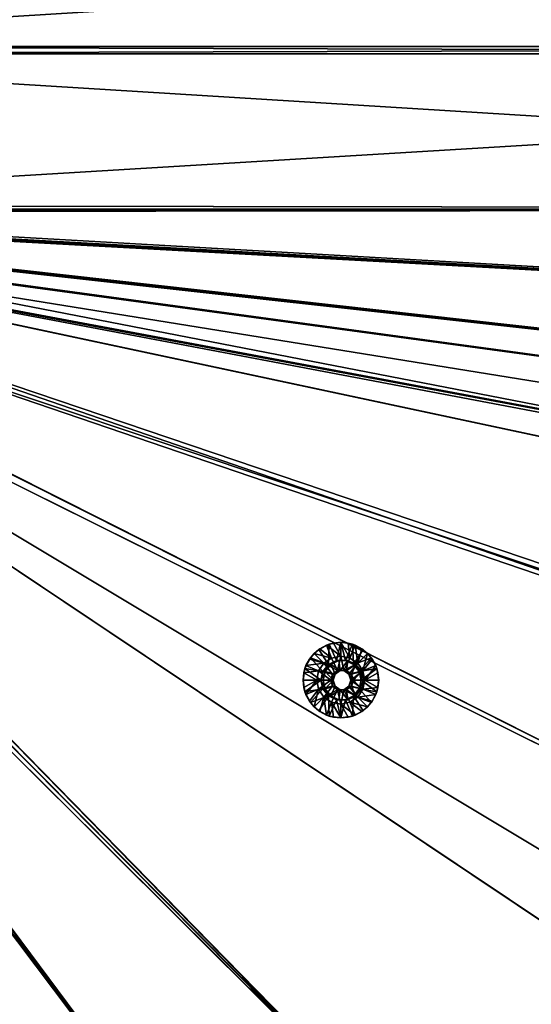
# Model space of a CAD drawing. Header units: metres. Extents: x -901 to 901, y -486 to 401.
# Tile 213 of 256: x 161 to 263, y -189 to 6. Entities that reach past the tile are written whole.
import ezdxf

# ---------------------------------------------------------------- set-up
doc = ezdxf.new("R2010")
doc.units = ezdxf.units.M

msp = doc.modelspace()

# ---------------------------------------------------------------- linework, layer by layer
at = {"layer": 'top0'}
for points in [[(63.597927, 30.845772, -500.493134), (63.597927, 0.734328, -500.493134), (562.200745, 31.580099, -490.04892)], [(562.200745, 31.580099, -490.04892), (63.597927, 0.734328, -500.493134), (562.200745, 0.734328, -490.04892)], [(562.26355, 31.580099, -493.048248), (562.26355, 0.734328, -493.048248), (63.660755, 30.845772, -503.492493)], [(63.660755, 30.845772, -503.492493), (562.26355, 0.734328, -493.048248), (63.660755, 0.734328, -503.492493)], [(562.200745, -0.734328, -490.04892), (562.200745, 0.734328, -490.04892), (63.597927, -0.734328, -500.493134)], [(562.200745, 0.734328, -490.04892), (63.597927, 0.734328, -500.493134), (63.597927, -0.734328, -500.493134)], [(562.26355, 0.734328, -493.048248), (562.26355, -0.734328, -493.048248), (63.660755, 0.734328, -503.492493)], [(562.26355, -0.734328, -493.048248), (63.660755, -0.734328, -503.492493), (63.660755, 0.734328, -503.492493)], [(63.597927, -0.734328, -500.493134), (63.597927, -30.845772, -500.493134), (562.200745, -0.734328, -490.04892)], [(63.597927, -30.845772, -500.493134), (562.200745, -31.580099, -490.04892), (562.200745, -0.734328, -490.04892)], [(63.660755, -30.845772, -503.492493), (63.660755, -0.734328, -503.492493), (562.26355, -31.580099, -493.048248)], [(562.26355, -31.580099, -493.048248), (63.660755, -0.734328, -503.492493), (562.26355, -0.734328, -493.048248)], [(63.597927, -30.845772, -500.493134), (63.577065, -31.580099, -500.493591), (562.200745, -31.580099, -490.04892)], [(63.639893, -31.580099, -503.49292), (63.660755, -30.845772, -503.492493), (562.26355, -31.580099, -493.048248)], [(63.639893, -31.580099, -503.49292), (556.825012, -127.259506, -492.974121), (63.320282, -33.791721, -503.495331)], [(562.227051, -88.468025, -489.982208), (63.426933, -32.935684, -500.495117), (63.378803, -33.209328, -500.495422)], [(63.469139, -32.661133, -500.494812), (63.426933, -32.935684, -500.495117), (562.227051, -88.468025, -489.982208)], [(63.505154, -32.387917, -500.494507), (63.469139, -32.661133, -500.494812), (562.207336, -60.024014, -490.032196)], [(562.207336, -60.024014, -490.032196), (63.469139, -32.661133, -500.494812), (562.227051, -88.468025, -489.982208)], [(63.535072, -32.116413, -500.494202), (63.505154, -32.387917, -500.494507), (562.207336, -60.024014, -490.032196)], [(562.207336, -60.024014, -490.032196), (562.200745, -31.580099, -490.04892), (63.535072, -32.116413, -500.494202)], [(562.200745, -31.580099, -490.04892), (63.558937, -31.84775, -500.493896), (63.535072, -32.116413, -500.494202)], [(562.200745, -31.580099, -490.04892), (63.577065, -31.580099, -500.493591), (63.558937, -31.84775, -500.493896)], [(562.26355, -31.580099, -493.048248), (562.270081, -60.027832, -493.031525), (63.639893, -31.580099, -503.49292)], [(562.270081, -60.027832, -493.031525), (556.825012, -127.259506, -492.974121), (63.639893, -31.580099, -503.49292)], [(518.09021, -190.658234, -490.42038), (63.258526, -33.780186, -500.496002), (62.84177, -35.37413, -500.496002)], [(63.320282, -33.791721, -503.495331), (520.393921, -188.45813, -493.390167), (62.849209, -35.558052, -503.495331)], [(553.106445, -138.14418, -490.004761), (63.263184, -33.760246, -500.495972), (63.258526, -33.780186, -500.496002)], [(553.106445, -138.14418, -490.004761), (63.258526, -33.780186, -500.496002), (518.09021, -190.658234, -490.42038)], [(557.079407, -125.99765, -489.9729), (63.32428, -33.484169, -500.495697), (63.263184, -33.760246, -500.495972)], [(557.079407, -125.99765, -489.9729), (63.263184, -33.760246, -500.495972), (553.106445, -138.14418, -490.004761)], [(556.825012, -127.259506, -492.974121), (520.393921, -188.45813, -493.390167), (63.320282, -33.791721, -503.495331)], [(561.663208, -101.056061, -489.961517), (63.378803, -33.209328, -500.495422), (63.32428, -33.484169, -500.495697)], [(559.94458, -113.591835, -489.958405), (63.32428, -33.484169, -500.495697), (557.079407, -125.99765, -489.9729)], [(561.663208, -101.056061, -489.961517), (63.32428, -33.484169, -500.495697), (559.94458, -113.591835, -489.958405)], [(562.227051, -88.468025, -489.982208), (63.378803, -33.209328, -500.495422), (561.663208, -101.056061, -489.961517)], [(437.279114, -223.842056, -491.717743), (62.84177, -35.37413, -500.496002), (62.038971, -37.179729, -500.496002)], [(62.849209, -35.558052, -503.495331), (437.335358, -223.870071, -494.717072), (62.116249, -37.232742, -503.495331)], [(518.09021, -190.658234, -490.42038), (62.84177, -35.37413, -500.496002), (437.279114, -223.842056, -491.717743)], [(520.393921, -188.45813, -493.390167), (437.335358, -223.870071, -494.717072), (62.849209, -35.558052, -503.495331)], [(61.074459, -38.640835, -500.496002), (59.888885, -39.988377, -500.496002), (244.527115, -223.826401, -495.064453)], [(59.937843, -40.155907, -503.495331), (61.138283, -38.777222, -503.495331), (244.761276, -223.802536, -498.037628)], [(62.038971, -37.179729, -500.496002), (61.074459, -38.640835, -500.496002), (244.527115, -223.826401, -495.064453)], [(244.761276, -223.802536, -498.037628), (61.138283, -38.777222, -503.495331), (62.116249, -37.232742, -503.495331)], [(244.527115, -223.826401, -495.064453), (340.921021, -223.74939, -493.471313), (62.038971, -37.179729, -500.496002)], [(340.921021, -223.74939, -493.471313), (372.984802, -223.770142, -492.901215), (62.038971, -37.179729, -500.496002)], [(62.038971, -37.179729, -500.496002), (372.984802, -223.770142, -492.901215), (437.279114, -223.842056, -491.717743)], [(437.335358, -223.870071, -494.717072), (341.090759, -223.79567, -496.466583), (62.116249, -37.232742, -503.495331)], [(62.116249, -37.232742, -503.495331), (341.090759, -223.79567, -496.466583), (244.761276, -223.802536, -498.037628)], [(59.888885, -39.988377, -500.496002), (58.541344, -41.173954, -500.496002), (196.310562, -223.897324, -495.732025)], [(58.54258, -41.33704, -503.495331), (59.937843, -40.155907, -503.495331), (196.53624, -223.843063, -498.702637)], [(244.527115, -223.826401, -495.064453), (59.888885, -39.988377, -500.496002), (196.310562, -223.897324, -495.732025)], [(196.53624, -223.843063, -498.702637), (59.937843, -40.155907, -503.495331), (244.761276, -223.802536, -498.037628)], [(196.310562, -223.897324, -495.732025), (58.541344, -41.173954, -500.496002), (148.050934, -223.930923, -496.255829)], [(148.24852, -223.902283, -499.237854), (58.54258, -41.33704, -503.495331), (196.53624, -223.843063, -498.702637)]]:
    msp.add_3dface(points, dxfattribs=at)
at = {"layer": 'top0123417'}
for points in [[(218.931229, -120.59037, -496.724884), (220.590103, -118.931129, -496.690125), (222.504105, -121.871429, -496.650055)], [(218.931229, -120.59037, -496.724884), (219.684906, -119.695457, -496.208984), (220.590103, -118.931129, -496.690125)], [(219.684906, -119.695457, -496.208984), (220.821182, -118.762733, -496.185181), (220.590103, -118.931129, -496.690125)], [(223.147797, -120.608002, -495.13623), (220.821182, -118.762733, -496.185181), (219.684906, -119.695457, -496.208984)], [(222.504105, -121.871429, -496.650055), (220.590103, -118.931129, -496.690125), (222.680405, -117.865837, -496.646362)], [(220.590103, -118.931129, -496.690125), (222.117554, -118.069664, -496.15802), (222.680405, -117.865837, -496.646362)], [(220.590103, -118.931129, -496.690125), (220.821182, -118.762733, -496.185181), (222.117554, -118.069664, -496.15802)], [(220.821182, -118.762733, -496.185181), (223.147797, -120.608002, -495.13623), (222.117554, -118.069664, -496.15802)], [(222.117554, -118.069664, -496.15802), (223.524185, -117.642868, -496.128571), (222.680405, -117.865837, -496.646362)], [(222.117554, -118.069664, -496.15802), (224.96611, -120.246239, -495.098145), (223.524185, -117.642868, -496.128571)], [(223.147797, -120.608002, -495.13623), (224.96611, -120.246239, -495.098145), (222.117554, -118.069664, -496.15802)], [(222.504105, -121.871429, -496.650055), (222.680405, -117.865837, -496.646362), (224.107635, -121.099045, -496.616455)], [(222.680405, -117.865837, -496.646362), (224.997513, -117.498756, -496.597809), (224.107635, -121.099045, -496.616455)], [(222.680405, -117.865837, -496.646362), (223.524185, -117.642868, -496.128571), (224.997513, -117.498756, -496.597809)], [(223.524185, -117.642868, -496.128571), (224.987045, -117.498756, -496.097931), (224.997513, -117.498756, -496.597809)], [(224.96611, -120.246239, -495.098145), (224.987045, -117.498756, -496.097931), (223.524185, -117.642868, -496.128571)], [(224.107635, -121.099045, -496.616455), (224.997513, -117.498756, -496.597809), (225.887405, -121.099045, -496.579163)], [(224.96611, -120.246239, -495.098145), (226.784424, -120.608002, -495.060059), (224.987045, -117.498756, -496.097931)], [(226.449905, -117.642868, -496.067291), (224.997513, -117.498756, -496.597809), (224.987045, -117.498756, -496.097931)], [(226.784424, -120.608002, -495.060059), (226.449905, -117.642868, -496.067291), (224.987045, -117.498756, -496.097931)], [(224.997513, -117.498756, -496.597809), (227.314636, -117.865837, -496.549286), (225.887405, -121.099045, -496.579163)], [(227.314636, -117.865837, -496.549286), (224.997513, -117.498756, -496.597809), (226.449905, -117.642868, -496.067291)], [(225.887405, -121.099045, -496.579163), (227.314636, -117.865837, -496.549286), (227.490936, -121.871429, -496.545593)], [(227.856537, -118.069664, -496.037811), (227.314636, -117.865837, -496.549286), (226.449905, -117.642868, -496.067291)], [(226.449905, -117.642868, -496.067291), (226.784424, -120.608002, -495.060059), (227.856537, -118.069664, -496.037811)], [(226.784424, -120.608002, -495.060059), (228.325912, -121.638214, -495.027771), (227.856537, -118.069664, -496.037811)], [(227.314636, -117.865837, -496.549286), (229.404938, -118.931129, -496.505493), (227.490936, -121.871429, -496.545593)], [(229.404938, -118.931129, -496.505493), (227.314636, -117.865837, -496.549286), (227.856537, -118.069664, -496.037811)], [(227.490936, -121.871429, -496.545593), (229.404938, -118.931129, -496.505493), (231.063812, -120.59037, -496.470734)], [(229.152908, -118.762733, -496.010651), (229.404938, -118.931129, -496.505493), (227.856537, -118.069664, -496.037811)], [(227.856537, -118.069664, -496.037811), (228.325912, -121.638214, -495.027771), (229.152908, -118.762733, -496.010651)], [(228.325912, -121.638214, -495.027771), (230.289185, -119.695457, -495.986847), (229.152908, -118.762733, -496.010651)], [(229.404938, -118.931129, -496.505493), (229.152908, -118.762733, -496.010651), (230.289185, -119.695457, -495.986847)], [(231.063812, -120.59037, -496.470734), (229.404938, -118.931129, -496.505493), (230.289185, -119.695457, -495.986847)], [(217.866165, -122.681129, -496.747192), (218.931229, -120.59037, -496.724884), (221.39444, -123.263222, -496.673279)], [(218.059464, -122.128632, -496.243042), (218.931229, -120.59037, -496.724884), (217.866165, -122.681129, -496.747192)], [(218.059464, -122.128632, -496.243042), (218.752396, -120.831985, -496.228516), (218.931229, -120.59037, -496.724884)], [(218.059464, -122.128632, -496.243042), (221.606308, -121.638214, -495.168518), (218.752396, -120.831985, -496.228516)], [(218.752396, -120.831985, -496.228516), (219.684906, -119.695457, -496.208984), (218.931229, -120.59037, -496.724884)], [(221.606308, -121.638214, -495.168518), (219.684906, -119.695457, -496.208984), (218.752396, -120.831985, -496.228516)], [(221.39444, -123.263222, -496.673279), (218.931229, -120.59037, -496.724884), (222.504105, -121.871429, -496.650055)], [(221.606308, -121.638214, -495.168518), (223.147797, -120.608002, -495.13623), (219.684906, -119.695457, -496.208984)], [(224.348206, -123.096649, -495.111084), (223.147797, -120.608002, -495.13623), (221.606308, -121.638214, -495.168518)], [(222.504105, -121.871429, -496.650055), (224.107635, -121.099045, -496.616455), (222.996246, -121.871429, -520.144897)], [(222.996246, -121.871429, -520.144897), (224.599777, -121.099045, -520.111328), (224.871765, -123.096649, -520.105591)], [(224.107635, -121.099045, -496.616455), (224.599777, -121.099045, -520.111328), (222.996246, -121.871429, -520.144897)], [(224.96611, -120.246239, -495.098145), (223.147797, -120.608002, -495.13623), (224.348206, -123.096649, -495.111084)], [(224.599777, -121.099045, -520.111328), (224.107635, -121.099045, -496.616455), (226.379547, -121.099045, -520.074036)], [(224.107635, -121.099045, -496.616455), (225.887405, -121.099045, -496.579163), (226.379547, -121.099045, -520.074036)], [(225.584, -123.096649, -495.085205), (224.96611, -120.246239, -495.098145), (224.348206, -123.096649, -495.111084)], [(224.871765, -123.096649, -520.105591), (224.599777, -121.099045, -520.111328), (226.379547, -121.099045, -520.074036)], [(224.871765, -123.096649, -520.105591), (226.379547, -121.099045, -520.074036), (226.107559, -123.096649, -520.079712)], [(225.584, -123.096649, -495.085205), (226.784424, -120.608002, -495.060059), (224.96611, -120.246239, -495.098145)], [(228.325912, -121.638214, -495.027771), (226.784424, -120.608002, -495.060059), (225.584, -123.096649, -495.085205)], [(226.379547, -121.099045, -520.074036), (225.887405, -121.099045, -496.579163), (227.490936, -121.871429, -496.545593)], [(226.379547, -121.099045, -520.074036), (227.983078, -121.871429, -520.040405), (226.107559, -123.096649, -520.079712)], [(226.379547, -121.099045, -520.074036), (227.490936, -121.871429, -496.545593), (227.983078, -121.871429, -520.040405)], [(227.490936, -121.871429, -496.545593), (231.063812, -120.59037, -496.470734), (228.600601, -123.263222, -496.522339)], [(228.325912, -121.638214, -495.027771), (229.355896, -123.180046, -495.006195), (230.289185, -119.695457, -495.986847)], [(231.063812, -120.59037, -496.470734), (232.128876, -122.681129, -496.448425), (228.600601, -123.263222, -496.522339)], [(229.355896, -123.180046, -495.006195), (231.221695, -120.831985, -495.967316), (230.289185, -119.695457, -495.986847)], [(231.221695, -120.831985, -495.967316), (229.355896, -123.180046, -495.006195), (231.914627, -122.128632, -495.95282)], [(231.063812, -120.59037, -496.470734), (230.289185, -119.695457, -495.986847), (231.221695, -120.831985, -495.967316)], [(232.128876, -122.681129, -496.448425), (231.063812, -120.59037, -496.470734), (231.914627, -122.128632, -495.95282)], [(231.914627, -122.128632, -495.95282), (231.063812, -120.59037, -496.470734), (231.221695, -120.831985, -495.967316)], [(217.499161, -124.998756, -496.754883), (217.866165, -122.681129, -496.747192), (220.998398, -124.998756, -496.68158)], [(217.632767, -123.535583, -496.251984), (217.866165, -122.681129, -496.747192), (217.499161, -124.998756, -496.754883)], [(217.632767, -123.535583, -496.251984), (218.059464, -122.128632, -496.243042), (217.866165, -122.681129, -496.747192)], [(217.632767, -123.535583, -496.251984), (220.576309, -123.180046, -495.190094), (218.059464, -122.128632, -496.243042)], [(220.998398, -124.998756, -496.68158), (217.866165, -122.681129, -496.747192), (221.39444, -123.263222, -496.673279)], [(220.576309, -123.180046, -495.190094), (221.606308, -121.638214, -495.168518), (218.059464, -122.128632, -496.243042)], [(221.606308, -121.638214, -495.168518), (220.576309, -123.180046, -495.190094), (223.348419, -123.823189, -495.132019)], [(221.39444, -123.263222, -496.673279), (222.504105, -121.871429, -496.650055), (221.886581, -123.263222, -520.168152)], [(224.348206, -123.096649, -495.111084), (221.606308, -121.638214, -495.168518), (223.348419, -123.823189, -495.132019)], [(221.886581, -123.263222, -520.168152), (222.996246, -121.871429, -520.144897), (223.871994, -123.823189, -520.126526)], [(222.504105, -121.871429, -496.650055), (222.996246, -121.871429, -520.144897), (221.886581, -123.263222, -520.168152)], [(223.871994, -123.823189, -520.126526), (222.996246, -121.871429, -520.144897), (224.871765, -123.096649, -520.105591)], [(226.583786, -123.823189, -495.06427), (228.325912, -121.638214, -495.027771), (225.584, -123.096649, -495.085205)], [(226.107559, -123.096649, -520.079712), (227.983078, -121.871429, -520.040405), (227.107346, -123.823189, -520.058777)], [(229.355896, -123.180046, -495.006195), (228.325912, -121.638214, -495.027771), (226.583786, -123.823189, -495.06427)], [(227.983078, -121.871429, -520.040405), (229.092758, -123.263222, -520.017212), (227.107346, -123.823189, -520.058777)], [(227.490936, -121.871429, -496.545593), (228.600601, -123.263222, -496.522339), (227.983078, -121.871429, -520.040405)], [(227.983078, -121.871429, -520.040405), (228.600601, -123.263222, -496.522339), (229.092758, -123.263222, -520.017212)], [(228.600601, -123.263222, -496.522339), (232.128876, -122.681129, -496.448425), (228.996643, -124.998756, -496.514038)], [(232.128876, -122.681129, -496.448425), (232.496918, -124.998756, -496.490723), (228.996643, -124.998756, -496.514038)], [(229.355896, -123.180046, -495.006195), (229.71759, -124.998756, -494.998627), (231.914627, -122.128632, -495.95282)], [(231.914627, -122.128632, -495.95282), (229.71759, -124.998756, -494.998627), (232.341324, -123.535583, -495.943878)], [(232.341324, -123.535583, -495.943878), (232.128876, -122.681129, -496.448425), (231.914627, -122.128632, -495.95282)], [(232.496918, -124.998756, -496.490723), (232.128876, -122.681129, -496.448425), (232.341324, -123.535583, -495.943878)], [(217.488693, -124.998756, -496.255005), (217.632767, -123.535583, -496.251984), (217.499161, -124.998756, -496.754883)], [(217.488693, -124.998756, -496.255005), (220.21463, -124.998756, -495.197662), (217.632767, -123.535583, -496.251984)], [(217.488693, -124.998756, -496.255005), (217.499161, -124.998756, -496.754883), (217.632767, -126.461937, -496.251984)], [(220.21463, -124.998756, -495.197662), (217.488693, -124.998756, -496.255005), (217.632767, -126.461937, -496.251984)], [(217.866165, -127.316383, -496.747192), (217.499161, -124.998756, -496.754883), (220.998398, -124.998756, -496.68158)], [(217.499161, -124.998756, -496.754883), (217.866165, -127.316383, -496.747192), (217.632767, -126.461937, -496.251984)], [(220.21463, -124.998756, -495.197662), (220.576309, -123.180046, -495.190094), (217.632767, -123.535583, -496.251984)], [(218.059464, -127.868881, -496.243042), (220.21463, -124.998756, -495.197662), (217.632767, -126.461937, -496.251984)], [(217.866165, -127.316383, -496.747192), (220.998398, -124.998756, -496.68158), (221.39444, -126.734291, -496.673279)], [(220.576309, -126.817467, -495.190094), (220.21463, -124.998756, -495.197662), (218.059464, -127.868881, -496.243042)], [(220.576309, -123.180046, -495.190094), (220.21463, -124.998756, -495.197662), (222.966537, -124.998756, -495.140015)], [(220.21463, -124.998756, -495.197662), (220.576309, -126.817467, -495.190094), (222.966537, -124.998756, -495.140015)], [(223.348419, -123.823189, -495.132019), (220.576309, -123.180046, -495.190094), (222.966537, -124.998756, -495.140015)], [(222.966537, -124.998756, -495.140015), (220.576309, -126.817467, -495.190094), (223.348419, -126.174332, -495.132019)], [(220.998398, -124.998756, -496.68158), (221.39444, -123.263222, -496.673279), (221.49054, -124.998756, -520.176453)], [(221.49054, -124.998756, -520.176453), (221.886581, -126.734291, -520.168152), (220.998398, -124.998756, -496.68158)], [(221.886581, -126.734291, -520.168152), (221.39444, -126.734291, -496.673279), (220.998398, -124.998756, -496.68158)], [(221.39444, -123.263222, -496.673279), (221.886581, -123.263222, -520.168152), (221.49054, -124.998756, -520.176453)], [(221.49054, -124.998756, -520.176453), (221.886581, -123.263222, -520.168152), (223.490097, -124.998756, -520.134521)], [(221.886581, -126.734291, -520.168152), (221.49054, -124.998756, -520.176453), (223.490097, -124.998756, -520.134521)], [(223.490097, -124.998756, -520.134521), (221.886581, -123.263222, -520.168152), (223.871994, -123.823189, -520.126526)], [(223.871994, -126.174332, -520.126526), (221.886581, -126.734291, -520.168152), (223.490097, -124.998756, -520.134521)], [(223.490097, -124.998756, -520.134521), (223.871994, -123.823189, -520.126526), (222.966537, -124.998756, -495.140015)], [(223.871994, -123.823189, -520.126526), (223.348419, -123.823189, -495.132019), (222.966537, -124.998756, -495.140015)], [(222.966537, -124.998756, -495.140015), (223.348419, -126.174332, -495.132019), (223.490097, -124.998756, -520.134521)], [(223.871994, -123.823189, -520.126526), (224.871765, -123.096649, -520.105591), (223.348419, -123.823189, -495.132019)], [(224.871765, -123.096649, -520.105591), (224.348206, -123.096649, -495.111084), (223.348419, -123.823189, -495.132019)], [(223.348419, -126.174332, -495.132019), (223.871994, -126.174332, -520.126526), (223.490097, -124.998756, -520.134521)], [(224.348206, -123.096649, -495.111084), (224.871765, -123.096649, -520.105591), (225.584, -123.096649, -495.085205)], [(224.871765, -123.096649, -520.105591), (226.107559, -123.096649, -520.079712), (225.584, -123.096649, -495.085205)], [(225.584, -123.096649, -495.085205), (226.107559, -123.096649, -520.079712), (227.107346, -123.823189, -520.058777)], [(225.584, -123.096649, -495.085205), (227.107346, -123.823189, -520.058777), (226.583786, -123.823189, -495.06427)], [(226.965668, -124.998756, -495.056244), (229.355896, -123.180046, -495.006195), (226.583786, -123.823189, -495.06427)], [(227.107346, -123.823189, -520.058777), (227.489227, -124.998756, -520.050781), (226.583786, -123.823189, -495.06427)], [(226.583786, -123.823189, -495.06427), (227.489227, -124.998756, -520.050781), (226.965668, -124.998756, -495.056244)], [(226.583786, -126.174332, -495.06427), (229.355896, -126.817467, -495.006195), (226.965668, -124.998756, -495.056244)], [(226.583786, -126.174332, -495.06427), (226.965668, -124.998756, -495.056244), (227.107346, -126.174332, -520.058777)], [(226.965668, -124.998756, -495.056244), (229.71759, -124.998756, -494.998627), (229.355896, -123.180046, -495.006195)], [(229.355896, -126.817467, -495.006195), (229.71759, -124.998756, -494.998627), (226.965668, -124.998756, -495.056244)], [(227.107346, -126.174332, -520.058777), (226.965668, -124.998756, -495.056244), (227.489227, -124.998756, -520.050781)], [(227.107346, -123.823189, -520.058777), (229.092758, -123.263222, -520.017212), (227.489227, -124.998756, -520.050781)], [(227.489227, -124.998756, -520.050781), (229.092758, -126.734291, -520.017212), (227.107346, -126.174332, -520.058777)], [(229.092758, -123.263222, -520.017212), (229.488785, -124.998756, -520.008911), (227.489227, -124.998756, -520.050781)], [(227.489227, -124.998756, -520.050781), (229.488785, -124.998756, -520.008911), (229.092758, -126.734291, -520.017212)], [(228.600601, -123.263222, -496.522339), (228.996643, -124.998756, -496.514038), (229.092758, -123.263222, -520.017212)], [(228.996643, -124.998756, -496.514038), (232.128876, -127.316383, -496.448425), (228.600601, -126.734291, -496.522339)], [(229.092758, -126.734291, -520.017212), (229.488785, -124.998756, -520.008911), (228.600601, -126.734291, -496.522339)], [(228.600601, -126.734291, -496.522339), (229.488785, -124.998756, -520.008911), (228.996643, -124.998756, -496.514038)], [(229.092758, -123.263222, -520.017212), (228.996643, -124.998756, -496.514038), (229.488785, -124.998756, -520.008911)], [(228.996643, -124.998756, -496.514038), (232.496918, -124.998756, -496.490723), (232.128876, -127.316383, -496.448425)], [(229.71759, -124.998756, -494.998627), (229.355896, -126.817467, -495.006195), (232.341324, -126.461937, -495.943878)], [(229.71759, -124.998756, -494.998627), (232.485397, -124.998756, -495.940857), (232.341324, -123.535583, -495.943878)], [(232.485397, -124.998756, -495.940857), (229.71759, -124.998756, -494.998627), (232.341324, -126.461937, -495.943878)], [(232.341324, -126.461937, -495.943878), (232.128876, -127.316383, -496.448425), (232.496918, -124.998756, -496.490723)], [(232.485397, -124.998756, -495.940857), (232.496918, -124.998756, -496.490723), (232.341324, -123.535583, -495.943878)], [(232.485397, -124.998756, -495.940857), (232.341324, -126.461937, -495.943878), (232.496918, -124.998756, -496.490723)], [(217.632767, -126.461937, -496.251984), (217.866165, -127.316383, -496.747192), (218.059464, -127.868881, -496.243042)], [(218.931229, -129.40715, -496.724884), (217.866165, -127.316383, -496.747192), (221.39444, -126.734291, -496.673279)], [(218.752396, -129.165543, -496.228516), (220.576309, -126.817467, -495.190094), (218.059464, -127.868881, -496.243042)], [(220.576309, -126.817467, -495.190094), (218.752396, -129.165543, -496.228516), (219.684906, -130.302063, -496.208984)], [(218.931229, -129.40715, -496.724884), (221.39444, -126.734291, -496.673279), (222.504105, -128.126083, -496.650055)], [(221.606308, -128.359299, -495.168518), (220.576309, -126.817467, -495.190094), (219.684906, -130.302063, -496.208984)], [(220.576309, -126.817467, -495.190094), (221.606308, -128.359299, -495.168518), (223.348419, -126.174332, -495.132019)], [(221.886581, -126.734291, -520.168152), (222.996246, -128.126083, -520.144897), (221.39444, -126.734291, -496.673279)], [(222.996246, -128.126083, -520.144897), (222.504105, -128.126083, -496.650055), (221.39444, -126.734291, -496.673279)], [(223.348419, -126.174332, -495.132019), (221.606308, -128.359299, -495.168518), (224.348206, -126.900871, -495.111084)], [(221.606308, -128.359299, -495.168518), (223.147797, -129.389511, -495.13623), (224.348206, -126.900871, -495.111084)], [(222.996246, -128.126083, -520.144897), (221.886581, -126.734291, -520.168152), (223.871994, -126.174332, -520.126526)], [(224.871765, -126.900871, -520.105591), (222.996246, -128.126083, -520.144897), (223.871994, -126.174332, -520.126526)], [(224.871765, -126.900871, -520.105591), (224.599777, -128.898468, -520.111328), (222.996246, -128.126083, -520.144897)], [(224.348206, -126.900871, -495.111084), (223.147797, -129.389511, -495.13623), (224.96611, -129.751282, -495.098145)], [(223.348419, -126.174332, -495.132019), (224.348206, -126.900871, -495.111084), (223.871994, -126.174332, -520.126526)], [(224.348206, -126.900871, -495.111084), (224.871765, -126.900871, -520.105591), (223.871994, -126.174332, -520.126526)], [(224.348206, -126.900871, -495.111084), (224.96611, -129.751282, -495.098145), (225.584, -126.900871, -495.085205)], [(224.871765, -126.900871, -520.105591), (224.348206, -126.900871, -495.111084), (226.107559, -126.900871, -520.079712)], [(224.348206, -126.900871, -495.111084), (225.584, -126.900871, -495.085205), (226.107559, -126.900871, -520.079712)], [(226.379547, -128.898468, -520.074036), (224.599777, -128.898468, -520.111328), (224.871765, -126.900871, -520.105591)], [(226.107559, -126.900871, -520.079712), (226.379547, -128.898468, -520.074036), (224.871765, -126.900871, -520.105591)], [(224.96611, -129.751282, -495.098145), (226.784424, -129.389511, -495.060059), (225.584, -126.900871, -495.085205)], [(225.584, -126.900871, -495.085205), (228.325912, -128.359299, -495.027771), (226.583786, -126.174332, -495.06427)], [(226.107559, -126.900871, -520.079712), (225.584, -126.900871, -495.085205), (226.583786, -126.174332, -495.06427)], [(225.584, -126.900871, -495.085205), (226.784424, -129.389511, -495.060059), (228.325912, -128.359299, -495.027771)], [(227.107346, -126.174332, -520.058777), (227.983078, -128.126083, -520.040405), (226.107559, -126.900871, -520.079712)], [(226.107559, -126.900871, -520.079712), (226.583786, -126.174332, -495.06427), (227.107346, -126.174332, -520.058777)], [(227.983078, -128.126083, -520.040405), (226.379547, -128.898468, -520.074036), (226.107559, -126.900871, -520.079712)], [(228.325912, -128.359299, -495.027771), (229.355896, -126.817467, -495.006195), (226.583786, -126.174332, -495.06427)], [(229.092758, -126.734291, -520.017212), (227.983078, -128.126083, -520.040405), (227.107346, -126.174332, -520.058777)], [(228.600601, -126.734291, -496.522339), (231.063812, -129.40715, -496.470734), (227.490936, -128.126083, -496.545593)], [(227.983078, -128.126083, -520.040405), (229.092758, -126.734291, -520.017212), (227.490936, -128.126083, -496.545593)], [(227.490936, -128.126083, -496.545593), (229.092758, -126.734291, -520.017212), (228.600601, -126.734291, -496.522339)], [(229.355896, -126.817467, -495.006195), (228.325912, -128.359299, -495.027771), (231.914627, -127.868881, -495.95282)], [(232.128876, -127.316383, -496.448425), (231.063812, -129.40715, -496.470734), (228.600601, -126.734291, -496.522339)], [(232.341324, -126.461937, -495.943878), (229.355896, -126.817467, -495.006195), (231.914627, -127.868881, -495.95282)], [(232.341324, -126.461937, -495.943878), (231.914627, -127.868881, -495.95282), (232.128876, -127.316383, -496.448425)], [(217.866165, -127.316383, -496.747192), (218.931229, -129.40715, -496.724884), (218.059464, -127.868881, -496.243042)], [(218.059464, -127.868881, -496.243042), (218.931229, -129.40715, -496.724884), (218.752396, -129.165543, -496.228516)], [(220.590103, -131.066391, -496.690125), (218.931229, -129.40715, -496.724884), (222.504105, -128.126083, -496.650055)], [(221.606308, -128.359299, -495.168518), (219.684906, -130.302063, -496.208984), (220.821182, -131.234787, -496.185181)], [(220.590103, -131.066391, -496.690125), (222.504105, -128.126083, -496.650055), (222.680405, -132.131683, -496.646362)], [(222.117554, -131.927856, -496.15802), (221.606308, -128.359299, -495.168518), (220.821182, -131.234787, -496.185181)], [(223.147797, -129.389511, -495.13623), (221.606308, -128.359299, -495.168518), (222.117554, -131.927856, -496.15802)], [(222.504105, -128.126083, -496.650055), (224.107635, -128.898468, -496.616455), (222.680405, -132.131683, -496.646362)], [(222.996246, -128.126083, -520.144897), (224.599777, -128.898468, -520.111328), (222.504105, -128.126083, -496.650055)], [(224.599777, -128.898468, -520.111328), (224.107635, -128.898468, -496.616455), (222.504105, -128.126083, -496.650055)], [(222.680405, -132.131683, -496.646362), (224.107635, -128.898468, -496.616455), (224.997513, -132.498764, -496.597809)], [(224.107635, -128.898468, -496.616455), (225.887405, -128.898468, -496.579163), (224.997513, -132.498764, -496.597809)], [(224.107635, -128.898468, -496.616455), (224.599777, -128.898468, -520.111328), (225.887405, -128.898468, -496.579163)], [(224.599777, -128.898468, -520.111328), (226.379547, -128.898468, -520.074036), (225.887405, -128.898468, -496.579163)], [(224.997513, -132.498764, -496.597809), (225.887405, -128.898468, -496.579163), (227.314636, -132.131683, -496.549286)], [(225.887405, -128.898468, -496.579163), (227.490936, -128.126083, -496.545593), (227.314636, -132.131683, -496.549286)], [(225.887405, -128.898468, -496.579163), (226.379547, -128.898468, -520.074036), (227.983078, -128.126083, -520.040405)], [(225.887405, -128.898468, -496.579163), (227.983078, -128.126083, -520.040405), (227.490936, -128.126083, -496.545593)], [(228.325912, -128.359299, -495.027771), (226.784424, -129.389511, -495.060059), (230.289185, -130.302063, -495.986847)], [(227.314636, -132.131683, -496.549286), (227.490936, -128.126083, -496.545593), (229.404938, -131.066391, -496.505493)], [(227.490936, -128.126083, -496.545593), (231.063812, -129.40715, -496.470734), (229.404938, -131.066391, -496.505493)], [(231.914627, -127.868881, -495.95282), (228.325912, -128.359299, -495.027771), (231.221695, -129.165543, -495.967316)], [(228.325912, -128.359299, -495.027771), (230.289185, -130.302063, -495.986847), (231.221695, -129.165543, -495.967316)], [(231.914627, -127.868881, -495.95282), (231.063812, -129.40715, -496.470734), (232.128876, -127.316383, -496.448425)], [(231.914627, -127.868881, -495.95282), (231.221695, -129.165543, -495.967316), (231.063812, -129.40715, -496.470734)], [(218.931229, -129.40715, -496.724884), (219.684906, -130.302063, -496.208984), (218.752396, -129.165543, -496.228516)], [(218.931229, -129.40715, -496.724884), (220.590103, -131.066391, -496.690125), (219.684906, -130.302063, -496.208984)], [(220.590103, -131.066391, -496.690125), (220.821182, -131.234787, -496.185181), (219.684906, -130.302063, -496.208984)], [(223.524185, -132.354645, -496.128571), (223.147797, -129.389511, -495.13623), (222.117554, -131.927856, -496.15802)], [(224.96611, -129.751282, -495.098145), (223.147797, -129.389511, -495.13623), (224.987045, -132.498764, -496.097931)], [(223.147797, -129.389511, -495.13623), (223.524185, -132.354645, -496.128571), (224.987045, -132.498764, -496.097931)], [(226.784424, -129.389511, -495.060059), (224.96611, -129.751282, -495.098145), (227.856537, -131.927856, -496.037811)], [(227.856537, -131.927856, -496.037811), (224.96611, -129.751282, -495.098145), (226.449905, -132.354645, -496.067291)], [(224.96611, -129.751282, -495.098145), (224.987045, -132.498764, -496.097931), (226.449905, -132.354645, -496.067291)], [(226.784424, -129.389511, -495.060059), (229.152908, -131.234787, -496.010651), (230.289185, -130.302063, -495.986847)], [(229.152908, -131.234787, -496.010651), (226.784424, -129.389511, -495.060059), (227.856537, -131.927856, -496.037811)], [(230.289185, -130.302063, -495.986847), (229.152908, -131.234787, -496.010651), (229.404938, -131.066391, -496.505493)], [(231.063812, -129.40715, -496.470734), (230.289185, -130.302063, -495.986847), (229.404938, -131.066391, -496.505493)], [(231.221695, -129.165543, -495.967316), (230.289185, -130.302063, -495.986847), (231.063812, -129.40715, -496.470734)], [(220.821182, -131.234787, -496.185181), (220.590103, -131.066391, -496.690125), (222.117554, -131.927856, -496.15802)], [(220.590103, -131.066391, -496.690125), (222.680405, -132.131683, -496.646362), (222.117554, -131.927856, -496.15802)], [(222.117554, -131.927856, -496.15802), (222.680405, -132.131683, -496.646362), (223.524185, -132.354645, -496.128571)], [(222.680405, -132.131683, -496.646362), (224.997513, -132.498764, -496.597809), (223.524185, -132.354645, -496.128571)], [(223.524185, -132.354645, -496.128571), (224.997513, -132.498764, -496.597809), (224.987045, -132.498764, -496.097931)], [(226.449905, -132.354645, -496.067291), (224.987045, -132.498764, -496.097931), (224.997513, -132.498764, -496.597809)], [(227.314636, -132.131683, -496.549286), (226.449905, -132.354645, -496.067291), (224.997513, -132.498764, -496.597809)], [(227.856537, -131.927856, -496.037811), (226.449905, -132.354645, -496.067291), (227.314636, -132.131683, -496.549286)], [(229.404938, -131.066391, -496.505493), (227.856537, -131.927856, -496.037811), (227.314636, -132.131683, -496.549286)], [(229.404938, -131.066391, -496.505493), (229.152908, -131.234787, -496.010651), (227.856537, -131.927856, -496.037811)]]:
    msp.add_3dface(points, dxfattribs=at)

doc.saveas('drawing.dxf')
